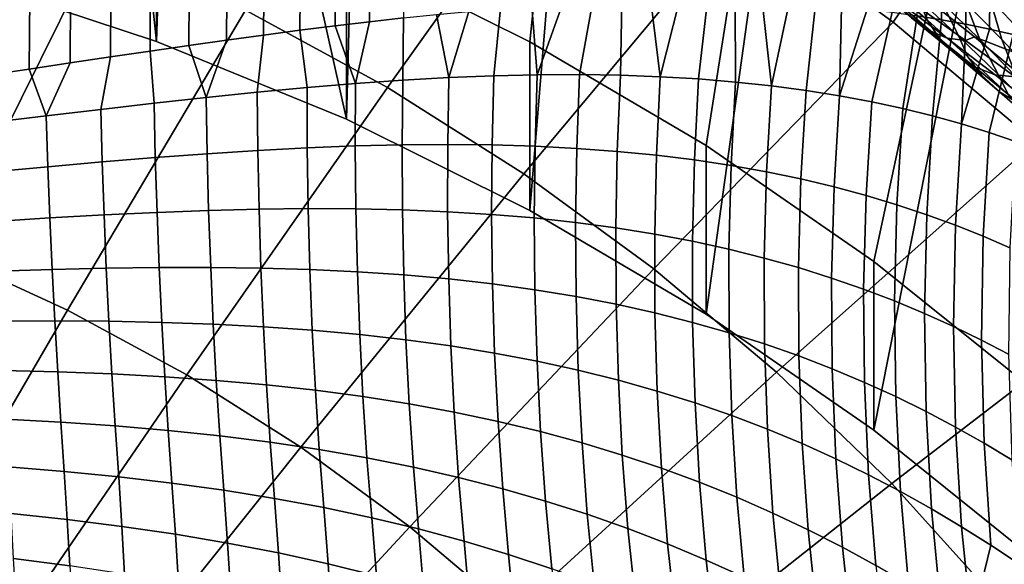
# Model space of a CAD drawing. Header units: metres. Extents: x -24 to 94, y -256 to 25.
# Tile 53 of 195: x 6.02 to 12.82, y -210.77 to -207.01. Entities that reach past the tile are written whole.
import ezdxf

# ---------------------------------------------------------------- set-up
doc = ezdxf.new("R2010")
doc.units = ezdxf.units.M
doc.layers.add('solid_10_061_003_XXX', color=7, linetype='CONTINUOUS')

msp = doc.modelspace()

# ---------------------------------------------------------------- linework, layer by layer
at = {"layer": 'solid_10_061_003_XXX'}
for points in [[(12.216387, -206.982361, 293.14917), (12.32704, -116.315544, 269.003571), (13.010164, -116.064186, 269.94165), (12.385621, -207.009598, 293.38504)], [(12.552557, -207.0401, 293.627289), (12.385621, -207.009598, 293.38504), (13.010164, -116.064186, 269.94165)], [(12.717057, -207.073898, 293.876038), (12.552557, -207.0401, 293.627289), (13.010164, -116.064186, 269.94165)], [(12.879308, -207.111038, 294.131866), (12.717057, -207.073898, 293.876038), (13.010164, -116.064186, 269.94165)], [(7.70468, -207.115509, 289.13739), (7.92079, -117.331886, 265.210541), (8.917439, -117.164841, 265.833954), (7.954004, -207.082458, 289.279633)], [(8.197801, -207.05162, 289.425446), (7.954004, -207.082458, 289.279633), (8.917439, -117.164841, 265.833954)], [(8.436229, -207.023026, 289.574738), (8.197801, -207.05162, 289.425446), (8.917439, -117.164841, 265.833954)], [(8.669601, -206.996811, 289.7276), (8.436229, -207.023026, 289.574738), (8.917439, -117.164841, 265.833954)], [(7.188618, -207.187592, 288.863983), (6.921692, -207.226273, 288.733063), (6.877657, -117.478699, 264.662628), (7.92079, -117.331886, 265.210541)], [(7.44961, -207.150574, 288.99881), (7.188618, -207.187592, 288.863983), (7.92079, -117.331886, 265.210541)], [(7.70468, -207.115509, 289.13739), (7.44961, -207.150574, 288.99881), (7.92079, -117.331886, 265.210541)], [(6.08541, -207.350235, 288.365875), (5.795737, -207.393021, 288.252899), (5.794165, -117.604416, 264.193451), (6.877657, -117.478699, 264.662628)], [(6.369936, -207.307892, 288.483765), (6.08541, -207.350235, 288.365875), (6.877657, -117.478699, 264.662628)], [(6.6487, -207.26651, 288.606232), (6.369936, -207.307892, 288.483765), (6.877657, -117.478699, 264.662628)], [(6.921692, -207.226273, 288.733063), (6.6487, -207.26651, 288.606232), (6.877657, -117.478699, 264.662628)], [(9.863387, -204.052948, 323.981506), (9.543682, -207.161194, 324.814331), (8.276955, -206.53212, 324.645782), (8.428583, -203.435898, 323.816162)], [(6.628921, -203.982697, 319.303925), (5.704452, -203.728165, 319.235718), (5.617797, -206.714417, 320.035889), (6.966117, -207.158737, 320.154938)], [(6.966117, -207.158737, 320.154938), (7.066912, -204.117889, 319.340149), (6.628921, -203.982697, 319.303925)], [(11.250053, -204.765137, 324.172333), (10.759468, -207.877899, 325.006378), (9.543682, -207.161194, 324.814331), (9.863387, -204.052948, 323.981506)], [(6.966117, -207.158737, 320.154938), (8.27672, -207.696701, 320.299103), (7.510685, -204.264709, 319.379486), (7.066912, -204.117889, 319.340149)], [(8.27672, -207.696701, 320.299103), (8.359882, -204.573532, 319.46225), (7.510685, -204.264709, 319.379486)], [(12.050035, -207.025467, 333.795807), (13.328736, -205.148727, 332.112091), (12.10622, -204.290787, 331.882202), (11.011171, -206.264511, 333.591919)], [(8.27672, -207.696701, 320.299103), (9.543836, -208.325974, 320.467712), (9.800506, -205.188126, 319.626923), (8.359882, -204.573532, 319.46225)], [(12.581822, -205.568954, 324.387695), (11.917884, -208.678436, 325.220886), (10.759468, -207.877899, 325.006378), (11.250053, -204.765137, 324.172333)], [(7.580119, -206.943771, 334.805878), (8.560764, -207.476364, 334.948608), (9.92097, -205.573807, 333.40686), (8.784512, -204.956589, 333.241455)], [(9.543836, -208.325974, 320.467712), (10.759354, -209.042511, 320.659698), (11.197375, -205.900528, 319.81781), (9.800506, -205.188126, 319.626923)], [(13.032714, -207.853119, 334.017578), (14.486314, -206.08696, 332.363495), (13.328736, -205.148727, 332.112091), (12.050035, -207.025467, 333.795807)], [(5.617903, -205.549774, 324.382568), (6.966022, -205.994003, 324.501587), (6.966117, -207.158737, 320.154938), (5.617797, -206.714417, 320.035889)], [(8.560764, -207.476364, 334.948608), (9.501495, -208.072372, 335.108307), (11.011171, -206.264511, 333.591919), (9.92097, -205.573807, 333.40686)], [(13.852342, -206.460587, 324.626617), (13.012725, -209.558517, 325.456696), (11.917884, -208.678436, 325.220886), (12.581822, -205.568954, 324.387695)], [(10.759354, -209.042511, 320.659698), (11.918009, -209.843216, 320.874237), (12.539722, -206.706284, 320.033722), (11.197375, -205.900528, 319.81781)], [(6.966022, -205.994003, 324.501587), (8.276955, -206.53212, 324.645782), (8.27672, -207.696701, 320.299103), (6.966117, -207.158737, 320.154938)], [(6.564132, -206.477051, 334.680817), (5.51754, -206.078384, 334.574005), (4.623549, -208.288483, 336.044769), (5.500566, -208.622559, 336.134277)], [(9.501495, -208.072372, 335.108307), (10.397925, -208.728989, 335.284241), (12.050035, -207.025467, 333.795807), (11.011171, -206.264511, 333.591919)], [(7.580119, -206.943771, 334.805878), (6.564132, -206.477051, 334.680817), (5.500566, -208.622559, 336.134277), (6.351935, -209.013657, 336.239075)], [(8.276955, -206.53212, 324.645782), (9.543682, -207.161194, 324.814331), (9.543836, -208.325974, 320.467712), (8.27672, -207.696701, 320.299103)], [(12.853649, -206.761765, 313.510101), (12.628674, -206.520157, 313.676025), (12.717867, -206.860321, 314.078705), (12.951285, -207.112671, 313.92807)], [(12.230061, -206.870834, 315.72168), (11.950433, -206.622375, 315.825684), (11.998656, -206.761108, 316.24585), (12.284826, -207.01001, 316.15918)], [(12.717867, -206.860321, 314.078705), (12.479208, -206.61409, 314.229553), (12.553698, -206.892471, 314.648621), (12.80045, -207.146194, 314.51413)], [(11.918009, -209.843216, 320.874237), (13.012597, -210.723099, 321.110016), (13.819939, -207.600861, 320.273407), (12.539722, -206.706284, 320.033722)], [(12.123213, -206.644485, 315.316925), (12.230061, -206.870834, 315.72168), (12.505348, -207.126007, 315.618286), (12.388289, -206.892273, 315.197754)], [(12.284659, -206.865906, 318.786163), (12.539722, -206.706284, 320.033722), (13.819939, -207.600861, 320.273407), (12.611778, -207.126602, 318.652679)], [(12.553698, -206.892471, 314.648621), (12.302032, -206.645081, 314.783508), (12.388289, -206.892273, 315.197754), (12.648756, -207.146561, 315.079071)], [(12.177253, -206.996475, 317.085846), (11.869293, -206.751038, 317.140778), (11.976097, -206.834457, 317.549316), (12.295367, -207.081253, 317.509979)], [(12.284826, -207.01001, 316.15918), (11.998656, -206.761108, 316.24585), (12.076581, -206.888046, 316.664825), (12.371453, -207.138367, 316.594574)], [(11.976097, -206.834457, 317.549316), (12.092458, -206.889252, 317.96106), (12.424084, -207.136505, 317.937073), (12.295367, -207.081253, 317.509979)], [(9.593645, -207.39006, 290.509491), (9.556539, -206.916748, 290.374176), (9.767702, -206.903168, 290.54483)], [(9.593645, -207.39006, 290.509491), (9.767702, -206.903168, 290.54483), (9.975103, -206.892242, 290.719269), (9.885136, -207.388718, 290.75177)], [(10.167791, -207.393036, 290.999969), (9.885136, -207.388718, 290.75177), (9.975103, -206.892242, 290.719269), (10.17879, -206.884003, 290.897522)], [(10.441629, -207.40303, 291.253693), (10.167791, -207.393036, 290.999969), (10.17879, -206.884003, 290.897522), (10.379046, -206.87851, 291.079742)], [(10.441629, -207.40303, 291.253693), (10.379046, -206.87851, 291.079742), (10.575896, -206.875763, 291.265961)], [(10.441629, -207.40303, 291.253693), (10.575896, -206.875763, 291.265961), (10.769599, -206.875839, 291.45639), (10.706693, -207.41864, 291.512573)], [(10.963039, -207.439804, 291.776215), (10.706693, -207.41864, 291.512573), (10.769599, -206.875839, 291.45639), (10.960154, -206.878754, 291.651062)], [(11.210751, -207.466385, 292.044281), (10.963039, -207.439804, 291.776215), (10.960154, -206.878754, 291.651062), (11.1478, -206.884552, 291.850281)], [(11.210751, -207.466385, 292.044281), (11.1478, -206.884552, 291.850281), (11.332519, -206.893265, 292.054016)], [(11.210751, -207.466385, 292.044281), (11.332519, -206.893265, 292.054016), (11.514532, -206.904968, 292.262665), (11.449924, -207.49823, 292.316437)], [(11.680673, -207.535156, 292.592285), (11.449924, -207.49823, 292.316437), (11.514532, -206.904968, 292.262665), (11.693797, -206.919662, 292.476196)], [(12.371453, -207.138367, 316.594574), (12.076581, -206.888046, 316.664825), (12.177253, -206.996475, 317.085846), (12.482661, -207.248444, 317.031433)], [(12.424084, -207.136505, 317.937073), (12.092458, -206.889252, 317.96106), (12.205895, -206.906479, 318.374573), (12.54983, -207.152222, 318.365662)], [(12.54983, -207.152222, 318.365662), (12.205895, -206.906479, 318.374573), (12.284659, -206.865906, 318.786163), (12.611778, -207.126602, 318.652679)], [(12.505348, -207.126007, 315.618286), (12.230061, -206.870834, 315.72168), (12.284826, -207.01001, 316.15918), (12.567429, -207.265488, 316.073029)], [(12.388289, -206.892273, 315.197754), (12.505348, -207.126007, 315.618286), (12.776773, -207.387802, 315.515289), (12.648756, -207.146561, 315.079071)], [(12.80045, -207.146194, 314.51413), (12.553698, -206.892471, 314.648621), (12.648756, -207.146561, 315.079071), (12.90506, -207.407272, 314.960632)], [(12.951285, -207.112671, 313.92807), (12.717867, -206.860321, 314.078705), (12.80045, -207.146194, 314.51413), (13.042714, -207.406128, 314.3797)], [(8.560764, -207.476364, 334.948608), (7.580119, -206.943771, 334.805878), (6.351935, -209.013657, 336.239075), (7.173689, -209.459961, 336.358643)], [(8.98419, -207.40947, 290.044189), (8.666296, -207.427277, 289.82193), (8.669601, -206.996811, 289.7276), (8.898049, -206.973022, 289.883881)], [(8.98419, -207.40947, 290.044189), (8.898049, -206.973022, 289.883881), (9.121916, -206.951721, 290.043762)], [(8.98419, -207.40947, 290.044189), (9.121916, -206.951721, 290.043762), (9.3413, -206.932938, 290.207153), (9.293322, -207.397018, 290.273499)], [(9.593645, -207.39006, 290.509491), (9.293322, -207.397018, 290.273499), (9.3413, -206.932938, 290.207153), (9.556539, -206.916748, 290.374176)], [(11.680673, -207.535156, 292.592285), (11.693797, -206.919662, 292.476196), (11.870528, -206.937439, 292.695007)], [(11.680673, -207.535156, 292.592285), (11.870528, -206.937439, 292.695007), (12.044656, -206.958313, 292.919189), (11.903127, -207.576935, 292.871552)], [(11.903127, -207.576935, 292.871552), (12.044656, -206.958313, 292.919189), (12.216387, -206.982361, 293.14917), (12.117426, -207.623352, 293.153931)], [(12.323724, -207.674118, 293.439148), (12.117426, -207.623352, 293.153931), (12.216387, -206.982361, 293.14917), (12.385621, -207.009598, 293.38504)], [(8.339705, -207.45018, 289.607086), (8.004509, -207.477905, 289.399963), (7.954004, -207.082458, 289.279633), (8.197801, -207.05162, 289.425446)], [(8.339705, -207.45018, 289.607086), (8.197801, -207.05162, 289.425446), (8.436229, -207.023026, 289.574738)], [(8.666296, -207.427277, 289.82193), (8.339705, -207.45018, 289.607086), (8.436229, -207.023026, 289.574738), (8.669601, -206.996811, 289.7276)], [(10.397925, -208.728989, 335.284241), (11.245875, -209.443176, 335.475586), (13.032714, -207.853119, 334.017578), (12.050035, -207.025467, 333.795807)], [(12.482661, -207.248444, 317.031433), (12.177253, -206.996475, 317.085846), (12.295367, -207.081253, 317.509979), (12.612859, -207.334579, 317.471039)], [(12.567429, -207.265488, 316.073029), (12.284826, -207.01001, 316.15918), (12.371453, -207.138367, 316.594574), (12.663517, -207.395187, 316.524719)], [(12.522179, -207.728989, 293.726898), (12.323724, -207.674118, 293.439148), (12.385621, -207.009598, 293.38504), (12.552557, -207.0401, 293.627289)], [(12.522179, -207.728989, 293.726898), (12.552557, -207.0401, 293.627289), (12.717057, -207.073898, 293.876038)], [(7.308734, -207.546204, 289.010315), (7.44961, -207.150574, 288.99881), (7.70468, -207.115509, 289.13739), (7.660809, -207.510056, 289.200958)], [(8.004509, -207.477905, 289.399963), (7.660809, -207.510056, 289.200958), (7.70468, -207.115509, 289.13739), (7.954004, -207.082458, 289.279633)], [(12.295367, -207.081253, 317.509979), (12.424084, -207.136505, 317.937073), (12.754728, -207.390274, 317.9133), (12.612859, -207.334579, 317.471039)], [(12.522179, -207.728989, 293.726898), (12.717057, -207.073898, 293.876038), (12.879308, -207.111038, 294.131866), (12.71296, -207.787628, 294.016937)], [(12.71296, -207.787628, 294.016937), (12.879308, -207.111038, 294.131866), (13.03912, -207.15152, 294.394897), (12.896239, -207.849731, 294.309113)], [(7.308734, -207.546204, 289.010315), (6.948429, -207.585815, 288.828369), (6.921692, -207.226273, 288.733063), (7.188618, -207.187592, 288.863983)], [(7.308734, -207.546204, 289.010315), (7.188618, -207.187592, 288.863983), (7.44961, -207.150574, 288.99881)], [(9.543682, -207.161194, 324.814331), (10.759468, -207.877899, 325.006378), (10.759354, -209.042511, 320.659698), (9.543836, -208.325974, 320.467712)], [(12.663517, -207.395187, 316.524719), (12.371453, -207.138367, 316.594574), (12.482661, -207.248444, 317.031433), (12.786031, -207.506897, 316.977295)], [(12.754728, -207.390274, 317.9133), (12.424084, -207.136505, 317.937073), (12.54983, -207.152222, 318.365662), (12.893583, -207.404465, 318.35672)], [(12.776773, -207.387802, 315.515289), (12.505348, -207.126007, 315.618286), (12.567429, -207.265488, 316.073029), (12.846945, -207.527496, 315.987183)], [(12.893583, -207.404465, 318.35672), (12.54983, -207.152222, 318.365662), (12.611778, -207.126602, 318.652679), (12.908452, -207.374527, 318.516724)], [(12.908452, -207.374527, 318.516724), (12.611778, -207.126602, 318.652679), (13.819939, -207.600861, 320.273407)], [(12.648756, -207.146561, 315.079071), (12.776773, -207.387802, 315.515289), (13.044814, -207.656143, 315.412323), (12.90506, -207.407272, 314.960632)], [(13.042714, -207.406128, 314.3797), (12.80045, -207.146194, 314.51413), (12.90506, -207.407272, 314.960632), (13.157648, -207.674316, 314.842133)], [(6.948429, -207.585815, 288.828369), (6.580058, -207.628296, 288.655365), (6.6487, -207.26651, 288.606232), (6.921692, -207.226273, 288.733063)], [(12.786031, -207.506897, 316.977295), (12.482661, -207.248444, 317.031433), (12.612859, -207.334579, 317.471039), (12.929102, -207.594421, 317.43219)], [(6.203809, -207.672989, 288.491577), (6.08541, -207.350235, 288.365875), (6.369936, -207.307892, 288.483765)], [(6.203809, -207.672989, 288.491577), (6.369936, -207.307892, 288.483765), (6.6487, -207.26651, 288.606232), (6.580058, -207.628296, 288.655365)], [(12.846945, -207.527496, 315.987183), (12.567429, -207.265488, 316.073029), (12.663517, -207.395187, 316.524719), (12.953265, -207.658508, 316.455017)], [(6.203809, -207.672989, 288.491577), (5.819897, -207.719131, 288.337189), (5.795737, -207.393021, 288.252899), (6.08541, -207.350235, 288.365875)], [(9.293322, -207.397018, 290.273499), (9.593645, -207.39006, 290.509491), (9.578479, -207.882767, 290.5625), (9.281619, -207.873734, 290.328766)], [(9.593645, -207.39006, 290.509491), (9.885136, -207.388718, 290.75177), (9.86653, -207.897675, 290.802094), (9.578479, -207.882767, 290.5625)], [(9.885136, -207.388718, 290.75177), (10.167791, -207.393036, 290.999969), (10.145825, -207.918503, 291.047211), (9.86653, -207.897675, 290.802094)], [(12.612859, -207.334579, 317.471039), (12.754728, -207.390274, 317.9133), (13.08494, -207.65062, 317.889374), (12.929102, -207.594421, 317.43219)], [(13.08494, -207.65062, 317.889374), (12.754728, -207.390274, 317.9133), (12.893583, -207.404465, 318.35672), (13.237691, -207.663223, 318.347473)], [(13.044814, -207.656143, 315.412323), (12.776773, -207.387802, 315.515289), (12.846945, -207.527496, 315.987183), (13.123857, -207.795975, 315.901245)], [(8.004509, -207.477905, 289.399963), (8.339705, -207.45018, 289.607086), (8.33798, -207.88092, 289.666504), (8.005787, -207.894073, 289.459961)], [(8.339705, -207.45018, 289.607086), (8.666296, -207.427277, 289.82193), (8.661369, -207.872971, 289.880402), (8.33798, -207.88092, 289.666504)], [(8.666296, -207.427277, 289.82193), (8.98419, -207.40947, 290.044189), (8.975919, -207.870514, 290.101288), (8.661369, -207.872971, 289.880402)], [(8.98419, -207.40947, 290.044189), (9.293322, -207.397018, 290.273499), (9.281619, -207.873734, 290.328766), (8.975919, -207.870514, 290.101288)], [(10.167791, -207.393036, 290.999969), (10.441629, -207.40303, 291.253693), (10.416434, -207.945206, 291.297485), (10.145825, -207.918503, 291.047211)], [(10.441629, -207.40303, 291.253693), (10.706693, -207.41864, 291.512573), (10.678448, -207.977737, 291.552551), (10.416434, -207.945206, 291.297485)], [(10.706693, -207.41864, 291.512573), (10.963039, -207.439804, 291.776215), (10.931973, -208.015991, 291.812073), (10.678448, -207.977737, 291.552551)], [(10.963039, -207.439804, 291.776215), (11.210751, -207.466385, 292.044281), (11.177135, -208.059799, 292.075775), (10.931973, -208.015991, 291.812073)], [(12.953265, -207.658508, 316.455017), (12.663517, -207.395187, 316.524719), (12.786031, -207.506897, 316.977295), (13.08787, -207.771866, 316.923126)], [(9.501495, -208.072372, 335.108307), (8.560764, -207.476364, 334.948608), (7.173689, -209.459961, 336.358643), (7.961996, -209.959381, 336.492493)], [(7.308734, -207.546204, 289.010315), (7.660809, -207.510056, 289.200958), (7.664841, -207.91214, 289.261047), (7.315224, -207.934662, 289.07019)], [(7.660809, -207.510056, 289.200958), (8.004509, -207.477905, 289.399963), (8.005787, -207.894073, 289.459961), (7.664841, -207.91214, 289.261047)], [(11.210751, -207.466385, 292.044281), (11.449924, -207.49823, 292.316437), (11.41407, -208.109024, 292.343262), (11.177135, -208.059799, 292.075775)], [(11.449924, -207.49823, 292.316437), (11.680673, -207.535156, 292.592285), (11.64293, -208.163437, 292.614319), (11.41407, -208.109024, 292.343262)], [(13.08787, -207.771866, 316.923126), (12.786031, -207.506897, 316.977295), (12.929102, -207.594421, 317.43219), (13.244626, -207.860825, 317.393036)], [(6.580058, -207.628296, 288.655365), (6.948429, -207.585815, 288.828369), (6.957038, -207.961212, 288.887634), (6.590414, -207.991196, 288.713715)], [(6.948429, -207.585815, 288.828369), (7.308734, -207.546204, 289.010315), (7.315224, -207.934662, 289.07019), (6.957038, -207.961212, 288.887634)], [(11.680673, -207.535156, 292.592285), (11.903127, -207.576935, 292.871552), (11.863878, -208.222839, 292.888641), (11.64293, -208.163437, 292.614319)], [(11.903127, -207.576935, 292.871552), (12.117426, -207.623352, 293.153931), (12.077085, -208.286957, 293.165955), (11.863878, -208.222839, 292.888641)], [(6.203809, -207.672989, 288.491577), (6.580058, -207.628296, 288.655365), (6.590414, -207.991196, 288.713715), (6.215515, -208.024002, 288.548737)], [(12.117426, -207.623352, 293.153931), (12.323724, -207.674118, 293.439148), (12.282731, -208.355515, 293.446106), (12.077085, -208.286957, 293.165955)], [(5.819897, -207.719131, 288.337189), (6.203809, -207.672989, 288.491577), (6.215515, -208.024002, 288.548737), (5.832541, -208.058929, 288.392975)], [(12.323724, -207.674118, 293.439148), (12.522179, -207.728989, 293.726898), (12.480999, -208.428253, 293.728821), (12.282731, -208.355515, 293.446106)], [(12.522179, -207.728989, 293.726898), (12.71296, -207.787628, 294.016937), (12.672078, -208.504822, 294.013947), (12.480999, -208.428253, 293.728821)], [(12.71296, -207.787628, 294.016937), (12.896239, -207.849731, 294.309113), (12.856157, -208.58493, 294.3013), (12.672078, -208.504822, 294.013947)], [(11.245875, -209.443176, 335.475586), (12.041392, -210.211578, 335.681488), (13.954629, -208.743622, 334.256195), (13.032714, -207.853119, 334.017578)], [(6.957038, -207.961212, 288.887634), (7.315224, -207.934662, 289.07019), (7.32548, -208.326431, 289.101013), (6.968811, -208.33989, 288.918762)], [(7.315224, -207.934662, 289.07019), (7.664841, -207.91214, 289.261047), (7.673313, -208.31749, 289.291199), (7.32548, -208.326431, 289.101013)], [(7.664841, -207.91214, 289.261047), (8.005787, -207.894073, 289.459961), (8.012245, -208.313507, 289.489014), (7.673313, -208.31749, 289.291199)], [(8.005787, -207.894073, 289.459961), (8.33798, -207.88092, 289.666504), (8.342248, -208.31485, 289.694061), (8.012245, -208.313507, 289.489014)], [(8.33798, -207.88092, 289.666504), (8.661369, -207.872971, 289.880402), (8.663316, -208.321793, 289.906036), (8.342248, -208.31485, 289.694061)], [(8.661369, -207.872971, 289.880402), (8.975919, -207.870514, 290.101288), (8.975471, -208.334564, 290.124573), (8.663316, -208.321793, 289.906036)], [(8.975919, -207.870514, 290.101288), (9.281619, -207.873734, 290.328766), (9.278755, -208.353348, 290.349243), (8.975471, -208.334564, 290.124573)], [(9.281619, -207.873734, 290.328766), (9.578479, -207.882767, 290.5625), (9.573236, -208.378204, 290.579773), (9.278755, -208.353348, 290.349243)], [(9.578479, -207.882767, 290.5625), (9.86653, -207.897675, 290.802094), (9.858999, -208.40921, 290.815765), (9.573236, -208.378204, 290.579773)], [(9.86653, -207.897675, 290.802094), (10.145825, -207.918503, 291.047211), (10.136147, -208.446365, 291.056885), (9.858999, -208.40921, 290.815765)], [(10.145825, -207.918503, 291.047211), (10.416434, -207.945206, 291.297485), (10.404804, -208.489594, 291.302826), (10.136147, -208.446365, 291.056885)], [(10.759468, -207.877899, 325.006378), (11.917884, -208.678436, 325.220886), (11.918009, -209.843216, 320.874237), (10.759354, -209.042511, 320.659698)], [(6.215515, -208.024002, 288.548737), (6.590414, -207.991196, 288.713715), (6.603398, -208.357346, 288.744812), (6.229379, -208.378235, 288.579498)], [(6.590414, -207.991196, 288.713715), (6.957038, -207.961212, 288.887634), (6.968811, -208.33989, 288.918762), (6.603398, -208.357346, 288.744812)], [(10.416434, -207.945206, 291.297485), (10.678448, -207.977737, 291.552551), (10.665107, -208.538818, 291.553223), (10.404804, -208.489594, 291.302826)], [(10.678448, -207.977737, 291.552551), (10.931973, -208.015991, 291.812073), (10.917208, -208.593903, 291.807831), (10.665107, -208.538818, 291.553223)], [(5.832541, -208.058929, 288.392975), (6.215515, -208.024002, 288.548737), (6.229379, -208.378235, 288.579498), (5.846937, -208.401871, 288.423157)], [(10.931973, -208.015991, 291.812073), (11.177135, -208.059799, 292.075775), (11.161274, -208.654724, 292.066315), (10.917208, -208.593903, 291.807831)], [(11.177135, -208.059799, 292.075775), (11.41407, -208.109024, 292.343262), (11.397483, -208.721054, 292.328461), (11.161274, -208.654724, 292.066315)], [(10.397925, -208.728989, 335.284241), (9.501495, -208.072372, 335.108307), (7.961996, -209.959381, 336.492493), (8.713181, -210.509613, 336.639923)], [(11.41407, -208.109024, 292.343262), (11.64293, -208.163437, 292.614319), (11.626019, -208.792694, 292.593964), (11.397483, -208.721054, 292.328461)], [(11.64293, -208.163437, 292.614319), (11.863878, -208.222839, 292.888641), (11.84708, -208.869415, 292.862671), (11.626019, -208.792694, 292.593964)], [(11.863878, -208.222839, 292.888641), (12.077085, -208.286957, 293.165955), (12.060865, -208.950943, 293.134369), (11.84708, -208.869415, 292.862671)], [(6.603398, -208.357346, 288.744812), (6.968811, -208.33989, 288.918762), (6.983681, -208.719727, 288.92157), (6.618937, -208.724701, 288.748505)], [(6.968811, -208.33989, 288.918762), (7.32548, -208.326431, 289.101013), (7.339447, -208.719284, 289.1026), (6.983681, -208.719727, 288.92157)], [(7.32548, -208.326431, 289.101013), (7.673313, -208.31749, 289.291199), (7.686175, -208.723846, 289.291199), (7.339447, -208.719284, 289.1026)], [(7.673313, -208.31749, 289.291199), (8.012245, -208.313507, 289.489014), (8.023849, -208.733826, 289.486969), (7.686175, -208.723846, 289.291199)], [(8.012245, -208.313507, 289.489014), (8.342248, -208.31485, 289.694061), (8.352483, -208.749512, 289.689606), (8.023849, -208.733826, 289.486969)], [(8.342248, -208.31485, 289.694061), (8.663316, -208.321793, 289.906036), (8.672124, -208.771194, 289.898682), (8.352483, -208.749512, 289.689606)], [(8.663316, -208.321793, 289.906036), (8.975471, -208.334564, 290.124573), (8.982846, -208.799026, 290.113892), (8.672124, -208.771194, 289.898682)], [(8.975471, -208.334564, 290.124573), (9.278755, -208.353348, 290.349243), (9.284748, -208.833145, 290.334869), (8.982846, -208.799026, 290.113892)], [(12.077085, -208.286957, 293.165955), (12.282731, -208.355515, 293.446106), (12.267579, -209.037003, 293.408875), (12.060865, -208.950943, 293.134369)], [(5.846937, -208.401871, 288.423157), (6.229379, -208.378235, 288.579498), (6.245324, -208.733673, 288.58371), (5.863006, -208.746033, 288.427582)], [(6.229379, -208.378235, 288.579498), (6.603398, -208.357346, 288.744812), (6.618937, -208.724701, 288.748505), (6.245324, -208.733673, 288.58371)], [(9.278755, -208.353348, 290.349243), (9.573236, -208.378204, 290.579773), (9.577948, -208.873627, 290.561249), (9.284748, -208.833145, 290.334869)], [(9.573236, -208.378204, 290.579773), (9.858999, -208.40921, 290.815765), (9.862584, -208.920471, 290.792725), (9.577948, -208.873627, 290.561249)], [(9.858999, -208.40921, 290.815765), (10.136147, -208.446365, 291.056885), (10.138812, -208.973648, 291.028961), (9.862584, -208.920471, 290.792725)], [(12.282731, -208.355515, 293.446106), (12.480999, -208.428253, 293.728821), (12.467427, -209.127289, 293.686066), (12.267579, -209.037003, 293.408875)], [(10.136147, -208.446365, 291.056885), (10.404804, -208.489594, 291.302826), (10.406804, -209.033112, 291.269684), (10.138812, -208.973648, 291.028961)], [(12.480999, -208.428253, 293.728821), (12.672078, -208.504822, 294.013947), (12.660619, -209.221497, 293.96582), (12.467427, -209.127289, 293.686066)], [(10.404804, -208.489594, 291.302826), (10.665107, -208.538818, 291.553223), (10.666743, -209.098709, 291.514618), (10.406804, -209.033112, 291.269684)], [(10.665107, -208.538818, 291.553223), (10.917208, -208.593903, 291.807831), (10.918826, -209.170334, 291.763458), (10.666743, -209.098709, 291.514618)], [(12.672078, -208.504822, 294.013947), (12.856157, -208.58493, 294.3013), (12.84736, -209.319275, 294.248047), (12.660619, -209.221497, 293.96582)], [(10.917208, -208.593903, 291.807831), (11.161274, -208.654724, 292.066315), (11.163259, -209.247787, 292.016022), (10.918826, -209.170334, 291.763458)], [(6.351935, -209.013657, 336.239075), (5.500566, -208.622559, 336.134277), (4.419734, -210.84549, 337.452301), (5.103814, -211.159744, 337.536499)], [(11.161274, -208.654724, 292.066315), (11.397483, -208.721054, 292.328461), (11.400255, -209.330887, 292.272064), (11.163259, -209.247787, 292.016022)], [(11.917884, -208.678436, 325.220886), (13.012725, -209.558517, 325.456696), (13.012597, -210.723099, 321.110016), (11.918009, -209.843216, 320.874237)], [(5.863006, -208.746033, 288.427582), (6.245324, -208.733673, 288.58371), (6.26326, -209.088348, 288.56131), (5.880657, -209.089493, 288.40625)], [(6.245324, -208.733673, 288.58371), (6.618937, -208.724701, 288.748505), (6.636944, -209.091202, 288.724731), (6.26326, -209.088348, 288.56131)], [(6.618937, -208.724701, 288.748505), (6.983681, -208.719727, 288.92157), (7.001565, -209.098587, 288.896088), (6.636944, -209.091202, 288.724731)], [(6.983681, -208.719727, 288.92157), (7.339447, -208.719284, 289.1026), (7.357043, -209.111023, 289.074982), (7.001565, -209.098587, 288.896088)], [(7.339447, -208.719284, 289.1026), (7.686175, -208.723846, 289.291199), (7.703358, -209.128937, 289.261017), (7.357043, -209.111023, 289.074982)], [(7.686175, -208.723846, 289.291199), (8.023849, -208.733826, 289.486969), (8.040531, -209.152664, 289.453857), (7.703358, -209.128937, 289.261017)], [(8.023849, -208.733826, 289.486969), (8.352483, -208.749512, 289.689606), (8.368629, -209.182495, 289.653107), (8.040531, -209.152664, 289.453857)], [(8.352483, -208.749512, 289.689606), (8.672124, -208.771194, 289.898682), (8.687744, -209.218658, 289.858368), (8.368629, -209.182495, 289.653107)], [(11.245875, -209.443176, 335.475586), (10.397925, -208.728989, 335.284241), (8.713181, -210.509613, 336.639923), (9.423739, -211.108078, 336.800262)], [(11.397483, -208.721054, 292.328461), (11.626019, -208.792694, 292.593964), (11.630037, -209.419388, 292.531372), (11.400255, -209.330887, 292.272064)], [(12.041392, -210.211578, 335.681488), (12.780767, -211.03064, 335.90097), (14.811481, -209.69281, 334.510529), (13.954629, -208.743622, 334.256195)], [(8.672124, -208.771194, 289.898682), (8.982846, -208.799026, 290.113892), (8.998006, -209.261276, 290.069336), (8.687744, -209.218658, 289.858368)], [(8.982846, -208.799026, 290.113892), (9.284748, -208.833145, 290.334869), (9.299562, -209.31044, 290.285675), (8.998006, -209.261276, 290.069336)], [(11.626019, -208.792694, 292.593964), (11.84708, -208.869415, 292.862671), (11.852828, -209.513046, 292.793854), (11.630037, -209.419388, 292.531372)], [(9.284748, -208.833145, 290.334869), (9.577948, -208.873627, 290.561249), (9.592586, -209.366211, 290.507019), (9.299562, -209.31044, 290.285675)], [(9.577948, -208.873627, 290.561249), (9.862584, -208.920471, 290.792725), (9.877265, -209.428558, 290.733093), (9.592586, -209.366211, 290.507019)], [(11.84708, -208.869415, 292.862671), (12.060865, -208.950943, 293.134369), (12.068856, -209.611588, 293.059326), (11.852828, -209.513046, 292.793854)], [(9.862584, -208.920471, 290.792725), (10.138812, -208.973648, 291.028961), (10.153805, -209.497421, 290.963593), (9.877265, -209.428558, 290.733093)], [(12.060865, -208.950943, 293.134369), (12.267579, -209.037003, 293.408875), (12.278352, -209.714737, 293.327698), (12.068856, -209.611588, 293.059326)], [(7.173689, -209.459961, 336.358643), (6.351935, -209.013657, 336.239075), (5.103814, -211.159744, 337.536499), (5.764097, -211.518341, 337.632599)], [(10.138812, -208.973648, 291.028961), (10.406804, -209.033112, 291.269684), (10.422422, -209.572708, 291.198273), (10.153805, -209.497421, 290.963593)], [(5.880657, -209.089493, 288.40625), (6.26326, -209.088348, 288.56131), (6.283086, -209.440262, 288.512451), (5.89979, -209.430298, 288.359253)], [(6.26326, -209.088348, 288.56131), (6.636944, -209.091202, 288.724731), (6.657317, -209.454758, 288.673645), (6.283086, -209.440262, 288.512451)], [(6.636944, -209.091202, 288.724731), (7.001565, -209.098587, 288.896088), (7.022362, -209.474335, 288.842407), (6.657317, -209.454758, 288.673645)], [(10.406804, -209.033112, 291.269684), (10.666743, -209.098709, 291.514618), (10.683349, -209.654297, 291.43692), (10.422422, -209.572708, 291.198273)], [(12.267579, -209.037003, 293.408875), (12.467427, -209.127289, 293.686066), (12.48154, -209.822189, 293.598877), (12.278352, -209.714737, 293.327698)], [(7.001565, -209.098587, 288.896088), (7.357043, -209.111023, 289.074982), (7.378171, -209.499435, 289.01828), (7.022362, -209.474335, 288.842407)], [(7.357043, -209.111023, 289.074982), (7.703358, -209.128937, 289.261017), (7.724762, -209.530457, 289.200897), (7.378171, -209.499435, 289.01828)], [(7.703358, -209.128937, 289.261017), (8.040531, -209.152664, 289.453857), (8.0622, -209.567673, 289.389862), (7.724762, -209.530457, 289.200897)], [(8.040531, -209.152664, 289.453857), (8.368629, -209.182495, 289.653107), (8.390594, -209.611359, 289.584778), (8.0622, -209.567673, 289.389862)], [(10.666743, -209.098709, 291.514618), (10.918826, -209.170334, 291.763458), (10.936818, -209.74202, 291.67926), (10.683349, -209.654297, 291.43692)], [(12.467427, -209.127289, 293.686066), (12.660619, -209.221497, 293.96582), (12.678648, -209.933609, 293.872864), (12.48154, -209.822189, 293.598877)], [(8.368629, -209.182495, 289.653107), (8.687744, -209.218658, 289.858368), (8.710089, -209.661667, 289.785339), (8.390594, -209.611359, 289.584778)], [(8.687744, -209.218658, 289.858368), (8.998006, -209.261276, 290.069336), (9.020863, -209.718719, 289.99115), (8.710089, -209.661667, 289.785339)], [(10.918826, -209.170334, 291.763458), (11.163259, -209.247787, 292.016022), (11.183076, -209.835678, 291.92514), (10.936818, -209.74202, 291.67926)], [(12.660619, -209.221497, 293.96582), (12.84736, -209.319275, 294.248047), (12.869895, -210.048645, 294.149597), (12.678648, -209.933609, 293.872864)], [(8.998006, -209.261276, 290.069336), (9.299562, -209.31044, 290.285675), (9.323115, -209.782562, 290.201935), (9.020863, -209.718719, 289.99115)], [(11.163259, -209.247787, 292.016022), (11.400255, -209.330887, 292.272064), (11.422373, -209.935074, 292.174377), (11.183076, -209.835678, 291.92514)], [(9.299562, -209.31044, 290.285675), (9.592586, -209.366211, 290.507019), (9.617068, -209.85321, 290.417358), (9.323115, -209.782562, 290.201935)], [(11.400255, -209.330887, 292.272064), (11.630037, -209.419388, 292.531372), (11.654959, -210.039963, 292.42688), (11.422373, -209.935074, 292.174377)], [(5.89979, -209.430298, 288.359253), (6.283086, -209.440262, 288.512451), (6.30469, -209.787415, 288.437408), (5.920298, -209.766556, 288.286865)], [(9.592586, -209.366211, 290.507019), (9.877265, -209.428558, 290.733093), (9.902959, -209.930618, 290.637177), (9.617068, -209.85321, 290.417358)], [(9.877265, -209.428558, 290.733093), (10.153805, -209.497421, 290.963593), (10.18104, -210.014694, 290.861145), (9.902959, -209.930618, 290.637177)], [(11.630037, -209.419388, 292.531372), (11.852828, -209.513046, 292.793854), (11.881088, -210.150085, 292.682526), (11.654959, -210.039963, 292.42688)], [(7.961996, -209.959381, 336.492493), (7.173689, -209.459961, 336.358643), (5.764097, -211.518341, 337.632599), (6.397506, -211.919647, 337.740143)], [(6.283086, -209.440262, 288.512451), (6.657317, -209.454758, 288.673645), (6.679942, -209.81337, 288.595551), (6.30469, -209.787415, 288.437408)], [(6.657317, -209.454758, 288.673645), (7.022362, -209.474335, 288.842407), (7.045956, -209.844879, 288.760834), (6.679942, -209.81337, 288.595551)], [(7.022362, -209.474335, 288.842407), (7.378171, -209.499435, 289.01828), (7.402713, -209.882355, 288.932831), (7.045956, -209.844879, 288.760834)], [(12.041392, -210.211578, 335.681488), (11.245875, -209.443176, 335.475586), (9.423739, -211.108078, 336.800262), (10.090362, -211.751984, 336.972809)], [(10.153805, -209.497421, 290.963593), (10.422422, -209.572708, 291.198273), (10.451573, -210.105362, 291.088989), (10.18104, -210.014694, 290.861145)], [(7.378171, -209.499435, 289.01828), (7.724762, -209.530457, 289.200897), (7.75027, -209.926163, 289.111115), (7.402713, -209.882355, 288.932831)], [(7.724762, -209.530457, 289.200897), (8.0622, -209.567673, 289.389862), (8.088732, -209.976532, 289.295319), (7.75027, -209.926163, 289.111115)], [(11.852828, -209.513046, 292.793854), (12.068856, -209.611588, 293.059326), (12.101015, -210.265182, 292.941254), (11.881088, -210.150085, 292.682526)], [(8.0622, -209.567673, 289.389862), (8.390594, -209.611359, 289.584778), (8.418255, -210.033676, 289.485046), (8.088732, -209.976532, 289.295319)], [(8.390594, -209.611359, 289.584778), (8.710089, -209.661667, 289.785339), (8.739033, -210.097733, 289.679993), (8.418255, -210.033676, 289.485046)], [(10.422422, -209.572708, 291.198273), (10.683349, -209.654297, 291.43692), (10.714828, -210.202423, 291.320557), (10.451573, -210.105362, 291.088989)], [(12.068856, -209.611588, 293.059326), (12.278352, -209.714737, 293.327698), (12.314989, -210.384918, 293.203003), (12.101015, -210.265182, 292.941254)], [(8.710089, -209.661667, 289.785339), (9.020863, -209.718719, 289.99115), (9.05129, -210.168777, 289.879791), (8.739033, -210.097733, 289.679993)], [(10.683349, -209.654297, 291.43692), (10.936818, -209.74202, 291.67926), (10.971084, -210.30574, 291.555664), (10.714828, -210.202423, 291.320557)], [(12.780767, -211.03064, 335.90097), (13.460552, -211.89653, 336.132965), (15.599276, -210.696274, 334.779419), (14.811481, -209.69281, 334.510529)], [(5.920298, -209.766556, 288.286865), (6.30469, -209.787415, 288.437408), (6.327952, -210.127869, 288.336609), (5.942065, -210.096359, 288.189514)], [(9.020863, -209.718719, 289.99115), (9.323115, -209.782562, 290.201935), (9.355275, -210.246826, 290.084167), (9.05129, -210.168777, 289.879791)], [(10.936818, -209.74202, 291.67926), (11.183076, -209.835678, 291.92514), (11.220616, -210.415085, 291.794189), (10.971084, -210.30574, 291.555664)], [(12.278352, -209.714737, 293.327698), (12.48154, -209.822189, 293.598877), (12.523257, -210.509018, 293.467773), (12.314989, -210.384918, 293.203003)], [(6.30469, -209.787415, 288.437408), (6.679942, -209.81337, 288.595551), (6.704692, -210.164978, 288.490875), (6.327952, -210.127869, 288.336609)], [(6.679942, -209.81337, 288.595551), (7.045956, -209.844879, 288.760834), (7.072213, -210.208115, 288.651855), (6.704692, -210.164978, 288.490875)], [(9.323115, -209.782562, 290.201935), (9.617068, -209.85321, 290.417358), (9.651258, -210.331863, 290.292847), (9.355275, -210.246826, 290.084167)], [(11.183076, -209.835678, 291.92514), (11.422373, -209.935074, 292.174377), (11.46371, -210.530243, 292.036011), (11.220616, -210.415085, 291.794189)], [(12.48154, -209.822189, 293.598877), (12.678648, -209.933609, 293.872864), (12.726063, -210.637146, 293.735596), (12.523257, -210.509018, 293.467773)], [(7.045956, -209.844879, 288.760834), (7.402713, -209.882355, 288.932831), (7.43053, -210.257629, 288.819092), (7.072213, -210.208115, 288.651855)], [(7.402713, -209.882355, 288.932831), (7.75027, -209.926163, 289.111115), (7.779736, -210.313828, 288.992218), (7.43053, -210.257629, 288.819092)], [(9.617068, -209.85321, 290.417358), (9.902959, -209.930618, 290.637177), (9.939523, -210.423828, 290.505554), (9.651258, -210.331863, 290.292847)], [(8.713181, -210.509613, 336.639923), (7.961996, -209.959381, 336.492493), (6.397506, -211.919647, 337.740143), (7.001087, -212.361755, 337.858582)], [(7.75027, -209.926163, 289.111115), (8.088732, -209.976532, 289.295319), (8.119978, -210.376923, 289.170776), (7.779736, -210.313828, 288.992218)], [(9.902959, -209.930618, 290.637177), (10.18104, -210.014694, 290.861145), (10.220366, -210.522598, 290.722168), (9.939523, -210.423828, 290.505554)], [(11.422373, -209.935074, 292.174377), (11.654959, -210.039963, 292.42688), (11.700644, -210.65097, 292.281097), (11.46371, -210.530243, 292.036011)], [(12.678648, -209.933609, 293.872864), (12.869895, -210.048645, 294.149597), (12.923637, -210.768951, 294.006531), (12.726063, -210.637146, 293.735596)], [(8.088732, -209.976532, 289.295319), (8.418255, -210.033676, 289.485046), (8.451458, -210.447098, 289.354462), (8.119978, -210.376923, 289.170776)], [(8.418255, -210.033676, 289.485046), (8.739033, -210.097733, 289.679993), (8.774412, -210.524414, 289.542908), (8.451458, -210.447098, 289.354462)], [(10.18104, -210.014694, 290.861145), (10.451573, -210.105362, 291.088989), (10.494091, -210.628067, 290.942413), (10.220366, -210.522598, 290.722168)], [(11.654959, -210.039963, 292.42688), (11.881088, -210.150085, 292.682526), (11.931703, -210.776993, 292.529358), (11.700644, -210.65097, 292.281097)], [(5.961358, -210.417511, 288.066406), (5.942065, -210.096359, 288.189514), (6.327952, -210.127869, 288.336609), (6.348624, -210.459244, 288.209015)], [(8.739033, -210.097733, 289.679993), (9.05129, -210.168777, 289.879791), (9.089115, -210.608932, 289.73584), (8.774412, -210.524414, 289.542908)], [(10.451573, -210.105362, 291.088989), (10.714828, -210.202423, 291.320557), (10.761008, -210.740036, 291.166199), (10.494091, -210.628067, 290.942413)], [(6.348624, -210.459244, 288.209015), (6.327952, -210.127869, 288.336609), (6.704692, -210.164978, 288.490875), (6.726834, -210.507004, 288.358307)], [(6.726834, -210.507004, 288.358307), (6.704692, -210.164978, 288.490875), (7.072213, -210.208115, 288.651855), (7.095945, -210.561203, 288.513855)], [(9.05129, -210.168777, 289.879791), (9.355275, -210.246826, 290.084167), (9.39586, -210.700653, 289.932983), (9.089115, -210.608932, 289.73584)], [(11.881088, -210.150085, 292.682526), (12.101015, -210.265182, 292.941254), (12.157159, -210.90802, 292.780792), (11.931703, -210.776993, 292.529358)], [(7.095945, -210.561203, 288.513855), (7.072213, -210.208115, 288.651855), (7.43053, -210.257629, 288.819092), (7.456003, -210.622147, 288.675201)], [(9.355275, -210.246826, 290.084167), (9.651258, -210.331863, 290.292847), (9.694963, -210.799515, 290.134094), (9.39586, -210.700653, 289.932983)], [(12.780767, -211.03064, 335.90097), (12.041392, -210.211578, 335.681488), (10.090362, -211.751984, 336.972809), (10.709937, -212.438339, 337.156708)], [(10.714828, -210.202423, 291.320557), (10.971084, -210.30574, 291.555664), (11.021429, -210.858337, 291.393402), (10.761008, -210.740036, 291.166199)], [(7.456003, -210.622147, 288.675201), (7.43053, -210.257629, 288.819092), (7.779736, -210.313828, 288.992218), (7.807136, -210.690063, 288.841949)], [(7.807136, -210.690063, 288.841949), (7.779736, -210.313828, 288.992218), (8.119978, -210.376923, 289.170776), (8.14953, -210.765167, 289.013733)], [(10.971084, -210.30574, 291.555664), (11.220616, -210.415085, 291.794189), (11.275667, -210.982742, 291.623901), (11.021429, -210.858337, 291.393402)], [(12.101015, -210.265182, 292.941254), (12.314989, -210.384918, 293.203003), (12.377285, -211.043777, 293.035492), (12.157159, -210.90802, 292.780792)], [(8.14953, -210.765167, 289.013733), (8.119978, -210.376923, 289.170776), (8.451458, -210.447098, 289.354462), (8.483429, -210.847549, 289.190155)], [(9.651258, -210.331863, 290.292847), (9.939523, -210.423828, 290.505554), (9.98675, -210.905426, 290.338959), (9.694963, -210.799515, 290.134094)], [(5.977531, -210.727859, 287.918274), (5.961358, -210.417511, 288.066406), (6.348624, -210.459244, 288.209015), (6.365971, -210.779251, 288.055328)], [(8.483429, -210.847549, 289.190155), (8.451458, -210.447098, 289.354462), (8.774412, -210.524414, 289.542908), (8.809111, -210.937286, 289.370941)], [(9.939523, -210.423828, 290.505554), (10.220366, -210.522598, 290.722168), (10.271561, -211.018265, 290.547455), (9.98675, -210.905426, 290.338959)], [(11.220616, -210.415085, 291.794189), (11.46371, -210.530243, 292.036011), (11.524035, -211.113037, 291.857727), (11.275667, -210.982742, 291.623901)], [(12.314989, -210.384918, 293.203003), (12.523257, -210.509018, 293.467773), (12.592346, -211.183945, 293.293427), (12.377285, -211.043777, 293.035492)], [(6.365971, -210.779251, 288.055328), (6.348624, -210.459244, 288.209015), (6.726834, -210.507004, 288.358307), (6.745546, -210.837036, 288.198608)], [(6.745546, -210.837036, 288.198608), (6.726834, -210.507004, 288.358307), (7.095945, -210.561203, 288.513855), (7.116241, -210.901596, 288.347626)], [(9.423739, -211.108078, 336.800262), (8.713181, -210.509613, 336.639923), (7.001087, -212.361755, 337.858582), (7.572025, -212.842621, 337.987427)], [(12.523257, -210.509018, 293.467773), (12.726063, -210.637146, 293.735596), (12.592346, -211.183945, 293.293427)], [(7.116241, -210.901596, 288.347626), (7.095945, -210.561203, 288.513855), (7.456003, -210.622147, 288.675201), (7.478131, -210.97319, 288.501984)], [(8.809111, -210.937286, 289.370941), (8.774412, -210.524414, 289.542908), (9.089115, -210.608932, 289.73584), (9.126892, -211.034378, 289.555847)], [(10.220366, -210.522598, 290.722168), (10.494091, -210.628067, 290.942413), (10.549738, -211.137894, 290.759399), (10.271561, -211.018265, 290.547455)], [(11.46371, -210.530243, 292.036011), (11.700644, -210.65097, 292.281097), (11.766839, -211.248947, 292.094788), (11.524035, -211.113037, 291.857727)], [(7.478131, -210.97319, 288.501984), (7.456003, -210.622147, 288.675201), (7.807136, -210.690063, 288.841949), (7.831378, -211.052002, 288.661255)], [(9.126892, -211.034378, 289.555847), (9.089115, -210.608932, 289.73584), (9.39586, -210.700653, 289.932983), (9.437107, -211.138809, 289.744568)], [(10.494091, -210.628067, 290.942413), (10.761008, -210.740036, 291.166199), (10.821626, -211.264099, 290.974701), (10.549738, -211.137894, 290.759399)], [(11.700644, -210.65097, 292.281097), (11.931703, -210.776993, 292.529358), (12.004386, -211.390198, 292.335175), (11.766839, -211.248947, 292.094788)], [(12.923637, -210.768951, 294.006531), (12.802597, -211.328171, 293.554779), (12.592346, -211.183945, 293.293427), (12.726063, -210.637146, 293.735596)], [(7.831378, -211.052002, 288.661255), (7.807136, -210.690063, 288.841949), (8.14953, -210.765167, 289.013733), (8.176203, -211.138199, 288.825043)], [(9.437107, -211.138809, 289.744568), (9.39586, -210.700653, 289.932983), (9.694963, -210.799515, 290.134094), (9.740113, -211.250488, 289.936981)], [(5.996958, -211.026367, 287.74823), (5.977531, -210.727859, 287.918274), (6.365971, -210.779251, 288.055328), (6.38726, -211.087006, 287.879242)], [(8.176203, -211.138199, 288.825043), (8.14953, -210.765167, 289.013733), (8.483429, -210.847549, 289.190155), (8.512886, -211.231842, 288.993103)], [(10.761008, -210.740036, 291.166199), (11.021429, -210.858337, 291.393402), (11.087572, -211.396713, 291.193359), (10.821626, -211.264099, 290.974701)]]:
    msp.add_3dface(points, dxfattribs=at)

doc.saveas('drawing.dxf')
